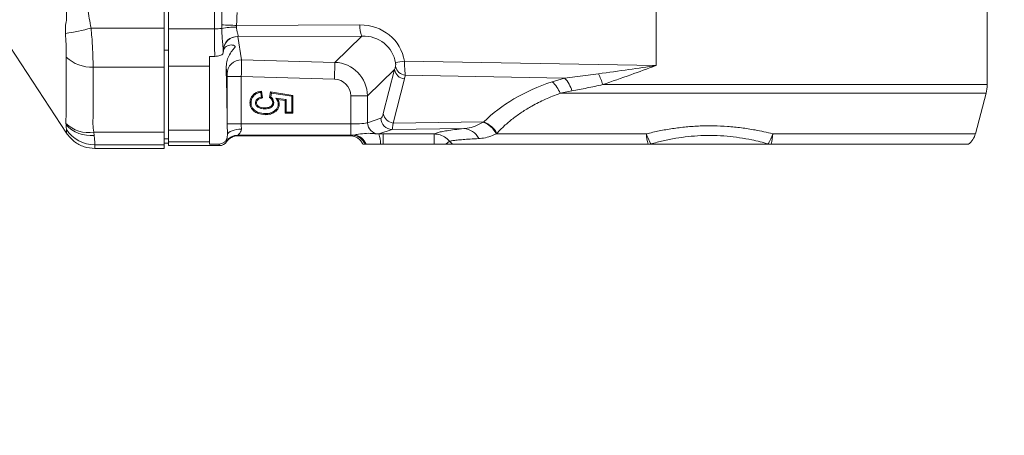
# Model space of a CAD drawing. Header units: millimetres. Extents: x 0 to 16820, y 0 to 11880.
# Tile 26 of 99: x 3678 to 4026, y 6122 to 6269. Entities that reach past the tile are written whole.
import ezdxf

# ---------------------------------------------------------------- set-up
doc = ezdxf.new("R2010")
doc.units = ezdxf.units.MM
doc.header["$LTSCALE"] = 20
doc.styles.add('SLDTEXTSTYLE0', font='TXT', dxfattribs={"width": 0.605})
doc.dimstyles.new('SLDDIMSTYLE1', dxfattribs={"dimtxt": 140, "dimasz": 100, "dimexe": 0, "dimexo": 0.0625, "dimgap": 35, "dimtad": 1, "dimtoh": 1, "dimdec": 4, "dimlfac": 20, "dimzin": 12, "dimdsep": 46, "dimtxsty": 'SLDTEXTSTYLE0', "dimsah": 1, "dimcen": 0.09, "dimadec": 1, "dimazin": 0, "dimtfac": 1, "dimtofl": 0, "dimtmove": 0, "dimatfit": 3, "dimfxl": 0, "dimfrac": 2, "dimtolj": 1, "dimtzin": 12, "dimarcsym": 0})

# ---------------------------------------------------------------- blocks, each defined once
blk = doc.blocks.new('*D5')
at = {"color": 7, "linetype": 'Continuous', "lineweight": 0}
for p, q in [((1293.27, 6330.23), (473.82, 6330.23)), ((4279.76, 6330.23), (5099.21, 6330.23))]:
    blk.add_line(p, q, dxfattribs=at)
blk.add_arc((2786.51, 6330.23), 2282.69, 180, 0, dxfattribs=at)
for points in [[(503.82, 6330.23), (491.01, 6229.93), (521, 6230.59)], [(5069.21, 6330.23), (5052.02, 6230.59), (5082.02, 6229.93)]]:
    blk.add_solid(points, dxfattribs=at)
at = {"color": 7, "linetype": 'Continuous', "lineweight": 0, "char_height": 140, "attachment_point": 1, "style": 'SLDTEXTSTYLE0'}
for s, insert in [('180°', (2619.58, 4228.01)), ('-', (2555.62, 4228.01))]:
    blk.add_mtext(s, dxfattribs=dict(at, insert=insert))

msp = doc.modelspace()

# ---------------------------------------------------------------- linework, layer by layer
at = {"color": 7, "linetype": 'Continuous', "lineweight": 0}
for p, q in [((3729.0138564, 6394.7228717), (3729.0138564, 6265.7455634)), ((3730.5138564, 6265.514732), (3730.5138564, 6394.9537031)), ((4019.5138564, 6245.786736), (4019.5138564, 6287.8069692)), ((3670.3542696, 6265.4150875), (3694.4594938, 6228.6546205)), ((3729.0138564, 6265.7455634), (3729.0138564, 6251.9086932)), ((3730.5138564, 6265.514732), (3730.5138564, 6259.4686259)), ((3730.5138564, 6257.9717379), (3729.0138564, 6257.9717379)), ((3730.5138564, 6259.4686259), (3730.5138564, 6257.9717379)), ((3730.5138564, 6257.9717379), (3730.5138564, 6257.0454032)), ((3730.5138564, 6257.0454032), (3730.5138564, 6252.377661)), ((3745.0138564, 6255.7711123), (3746.8209987, 6255.7711123)), ((3745.0138564, 6255.7711123), (3745.0138564, 6252.377661)), ((3729.0138564, 6251.9086932), (3729.0138564, 6228.9484305)), ((3730.5138564, 6229.7439519), (3730.5138564, 6252.377661)), ((3745.0138564, 6229.7439519), (3745.0138564, 6252.377661)), ((3763.0715783, 6243.0593351), (3763.2831787, 6241.4173156)), ((3763.3856096, 6243.4702159), (3763.6899928, 6241.1082029)), ((3766.1981096, 6241.2664821), (3766.5329311, 6243.1871396)), ((3766.8302712, 6242.7734375), (3766.5329311, 6243.1871396)), ((3766.5329311, 6243.1871396), (3774.3707963, 6241.9878701)), ((3766.5940743, 6241.4185267), (3766.8302712, 6242.7734375)), ((3766.8302712, 6242.7734375), (3774.0074339, 6241.6752619)), ((4015.3494201, 6228.4093598), (4019.1187508, 6242.7328164)), ((3761.2131718, 6239.3708698), (3761.5775739, 6239.3671315)), ((3767.6640854, 6239.4415725), (3767.2999765, 6239.4371396)), ((3768.4273781, 6241.0285918), (3769.1140999, 6240.5603133)), ((3772.037288, 6240.5006264), (3768.4273781, 6241.0285918)), ((3771.6739619, 6240.1859221), (3769.1140999, 6240.5603133)), ((3772.037288, 6240.5006264), (3771.6739619, 6240.1859221)), ((3771.6830934, 6235.7297532), (3771.6739619, 6240.1859221)), ((3772.0463177, 6236.0941332), (3772.037288, 6240.5006264)), ((3774.0074339, 6241.6752619), (3774.3707963, 6241.9878701)), ((3774.0074339, 6241.6752619), (3774.0182931, 6236.0963564)), ((3774.3707963, 6241.9878701), (3774.3829717, 6235.7327971)), ((3764.5321724, 6237.2316329), (3764.5300902, 6237.5956217)), ((3772.0463177, 6236.0941332), (3771.6830934, 6235.7297532)), ((3774.0182931, 6236.0963564), (3772.0463177, 6236.0941332)), ((3774.0182931, 6236.0963564), (3774.3829717, 6235.7327971)), ((3751.2407185, 6231.8969303), (3751.2030527, 6233.3605562)), ((3774.3829717, 6235.7327971), (3771.6830934, 6235.7297532)), ((3729.0138564, 6228.9484305), (3729.0138564, 6224.518759)), ((3730.5138564, 6229.7439519), (3730.5138564, 6225.535764)), ((3745.0138564, 6229.7439519), (3745.0138564, 6225.535764)), ((3751.276684, 6228.0703989), (3751.2407185, 6231.8969303)), ((3730.5138564, 6226.6828277), (3729.0138564, 6226.6828277)), ((3730.5138564, 6224.2342175), (3730.5138564, 6225.535764)), ((3745.0138564, 6224.7482957), (3745.0138564, 6225.535764)), ((3751.2220599, 6227.3914943), (3751.276684, 6228.0703989)), ((3794.2882112, 6227.7342175), (3755.1255218, 6227.7342175)), ((3704.4896737, 6223.2342175), (3729.0138564, 6223.2342175)), ((3730.5138564, 6225.0901212), (3729.0138564, 6225.0901212)), ((3729.0138564, 6224.518759), (3729.0138564, 6223.2342175)), ((3748.5169394, 6224.2342175), (3730.5138564, 6224.2342175)), ((3745.0138564, 6224.7482957), (3748.2600766, 6224.7482957)), ((3799.1004479, 6224.7342175), (3799.8068723, 6224.7342175)), ((3799.8068723, 6224.7342175), (3800.2465861, 6224.7342175)), ((3805.3732017, 6224.7342175), (3806.2628933, 6224.7342175)), ((3806.2628933, 6224.7342175), (3824.3360743, 6224.7342175)), ((3899.7792973, 6224.7342175), (3830.8021354, 6224.7342175)), ((3900.7568496, 6224.7342175), (3899.7792973, 6224.7342175)), ((3901.2650469, 6224.7342175), (3900.7568496, 6224.7342175)), ((3901.2650469, 6224.7342175), (3941.7626659, 6224.7342175)), ((3942.2708632, 6224.7342175), (3941.7626659, 6224.7342175)), ((3943.2484155, 6224.7342175), (3942.2708632, 6224.7342175)), ((4012.9645953, 6224.7342175), (3943.2484155, 6224.7342175))]:
    msp.add_line(p, q, dxfattribs=at)
at = {"color": 8, "linetype": 'Continuous', "lineweight": 0}
for p, q in [((3902.6371481, 6273.4006265), (3902.6371481, 6252.5423859)), ((3703.1602203, 6265.7455634), (3729.0138564, 6265.7455634)), ((3730.5138564, 6265.514732), (3746.7392028, 6265.514732)), ((3749.2958585, 6265.6430699), (3749.2963754, 6266.9172177)), ((3754.5261526, 6266.7075223), (3754.5069108, 6266.1389246)), ((3754.5261526, 6266.7075223), (3798.0921623, 6266.9216436)), ((3798.7592215, 6262.9722441), (3754.9551347, 6262.7569526)), ((3754.9551347, 6262.7569526), (3756.3085231, 6254.5327944)), ((3789.2114341, 6253.6712013), (3798.7592215, 6262.9722441)), ((3749.8711432, 6257.5554502), (3749.8275748, 6257.8202032)), ((3756.3085231, 6254.5327944), (3789.2114341, 6253.6712013)), ((3789.2114341, 6253.6712013), (3789.0563061, 6247.747102)), ((3813.7705157, 6254.1196003), (3902.6371481, 6252.5423859)), ((3703.8810717, 6251.9086932), (3729.0138564, 6251.9086932)), ((3745.0138564, 6252.377661), (3730.5138564, 6252.377661)), ((3751.1809631, 6249.596045), (3750.8537231, 6251.5845902)), ((3810.3077482, 6251.1303995), (3800.7534382, 6241.8230027)), ((3806.332188, 6235.5665459), (3810.3077482, 6251.1303995)), ((3751.2030527, 6233.3605562), (3751.2030527, 6248.6074396)), ((3756.2013393, 6248.6074396), (3751.2030527, 6248.6074396)), ((3789.0563061, 6247.747102), (3756.2013393, 6248.6074396)), ((3756.2013393, 6248.6074396), (3756.2013393, 6231.8969303)), ((3813.7777041, 6247.7900758), (3809.8021439, 6232.2262221)), ((3870.3368881, 6248.1128807), (3814.0834631, 6249.1112724)), ((3865.9031969, 6246.7969298), (3870.3368881, 6248.1128807)), ((3870.3368881, 6248.1128807), (3882.2748812, 6249.6202566)), ((3872.9140756, 6243.5639433), (3868.7231719, 6242.7328164)), ((4019.1187508, 6242.7328164), (3868.7231719, 6242.7328164)), ((3883.7767797, 6245.786736), (4019.5138564, 6245.786736)), ((3800.7534382, 6241.8230027), (3794.8273081, 6241.8230027)), ((3794.8273081, 6231.8969303), (3794.8273081, 6241.8230027)), ((3800.7534382, 6241.8230027), (3800.7534382, 6232.3390242)), ((3800.7534382, 6232.3390242), (3805.4857247, 6233.9048891)), ((3809.8021439, 6232.2262221), (3841.8228672, 6232.6353134)), ((3841.637477, 6232.5264602), (3841.8228672, 6232.6353134)), ((3694.3328959, 6231.5961568), (3694.2760126, 6232.1054425)), ((3704.1526279, 6228.9484305), (3729.0138564, 6228.9484305)), ((3704.1526279, 6228.9484305), (3704.2638793, 6227.8542006)), ((3730.5138564, 6229.7439519), (3745.0138564, 6229.7439519)), ((3756.2013393, 6231.8969303), (3751.2407185, 6231.8969303)), ((3756.2013393, 6231.8969303), (3794.8273081, 6231.8969303)), ((3794.8273081, 6231.8969303), (3794.8273081, 6227.9024121)), ((3809.4364781, 6229.9103709), (3804.7041915, 6228.3445061)), ((3834.7042996, 6230.2331882), (3809.4364781, 6229.9103709)), ((3745.0138564, 6225.535764), (3730.5138564, 6225.535764)), ((3750.9951578, 6225.5467175), (3750.910949, 6225.7152508)), ((3794.8273081, 6227.9024121), (3755.0414822, 6227.9024121)), ((3755.0414822, 6227.9024121), (3755.1255218, 6227.7342175)), ((3794.2882112, 6227.7342175), (3795.4636945, 6227.9034744)), ((3795.4636945, 6227.9034744), (3796.0118884, 6227.9722523)), ((3806.2628933, 6228.3493968), (3824.3360743, 6228.3493968)), ((3806.2628933, 6224.7342175), (3806.2628933, 6228.3493968)), ((3824.3360743, 6224.7342175), (3824.3360743, 6228.3493968)), ((3828.4603451, 6224.7342175), (3829.7343235, 6225.7772233)), ((3829.7343235, 6225.7772233), (3830.8021354, 6224.7342175)), ((3846.3980471, 6228.5712), (3846.2460664, 6228.4093598)), ((3846.2460664, 6228.4093598), (3899.21251, 6228.4093598)), ((3943.8152028, 6228.4093598), (4015.3494201, 6228.4093598)), ((3704.5315786, 6224.518759), (3704.4896737, 6223.2342175)), ((3704.5315786, 6224.518759), (3729.0138564, 6224.518759)), ((3748.5169394, 6224.2342175), (3748.2600766, 6224.7482957)), ((3900.8213824, 6224.8449821), (3901.2650469, 6224.7342175)), ((3941.7626659, 6224.7342175), (3942.2063303, 6224.8449821))]:
    msp.add_line(p, q, dxfattribs=at)
at = {"color": 7, "linetype": 'Continuous', "lineweight": 0, "flags": 128}
for points in [[(3759.6313747, 6239.3880975), (3759.5221466, 6239.3872872), (3759.4129187, 6239.3864762), (3759.2673061, 6239.3853945)], [(3768.2140239, 6236.7374992), (3768.2858996, 6236.6552402), (3768.3577736, 6236.57298), (3768.4535885, 6236.4633166)], [(3769.2368987, 6238.9391165), (3769.3461663, 6238.9396835), (3769.4554334, 6238.940247), (3769.6011129, 6238.9409951)], [(3764.5837255, 6235.5367582), (3764.5840712, 6235.4275389), (3764.5844174, 6235.3183197), (3764.5848791, 6235.1727321)]]:
    msp.add_lwpolyline(points, dxfattribs=at)
at = {"color": 8, "linetype": 'Continuous', "lineweight": 0, "flags": 128}
msp.add_lwpolyline([(3756.2271108, 6230.0781499), (3755.337952, 6230.0324784), (3754.477142, 6229.9157784), (3753.6721258, 6229.7317706), (3752.9485695, 6229.4863217), (3752.3295422, 6229.1872572), (3751.8347801, 6228.8441123), (3751.4800575, 6228.4678271), (3751.276684, 6228.0703989)], dxfattribs=at)
at = {"color": 7, "linetype": 'Continuous', "lineweight": 30}
msp.add_circle((2786.5138564, 6330.2342175), 2051, dxfattribs=at)
at = {"color": 8, "linetype": 'Continuous', "lineweight": 0}
for centre, radius, start, end in [((3678.78617, 6359.7335363), 97.0970308, 279.097653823, 284.538338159), ((3746.9538801, 6286.7681928), 21.2545449, 269.421285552, 276.326105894), ((3754.2437749, 6241.2742783), 24.8660387, 89.393676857, 101.477487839), ((3736.2198763, 5875.471155), 391.664416, 87.321036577, 88.086710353), ((3805.8332454, 6266.1980902), 7.7748246, 174.660119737, 204.513597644), ((3754.7907784, 6257.8295978), 4.9785303, 87.601935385, 178.902204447), ((3754.8213022, 6257.7647104), 4.9940358, 88.464377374, 179.363326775), ((3703.5961274, 6265.3802007), 13.4745207, 227.023606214, 271.211718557), ((3756.1746906, 6249.5405522), 4.9940358, 88.464377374, 179.363326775), ((3819.1847101, 6218.5853363), 35.9443656, 98.663267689, 103.730142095), ((3814.2889589, 6251.7936428), 4.0360785, 189.458235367, 262.722726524), ((3814.5502383, 6253.109737), 4.0256177, 192.934249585, 263.341507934), ((3859.7711313, 6239.5316528), 9.5071804, 19.676561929, 49.834843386), ((3863.0991001, 6241.0078148), 10.1423634, 14.597369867, 44.4698267), ((3866.7035312, 6241.308738), 17.6507303, 14.696593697, 28.091959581), ((3804.764739, 6232.3553833), 4.0113342, 180.23366544, 269.135138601), ((3809.4970256, 6233.9212482), 4.0113342, 180.23366544, 269.135138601), ((3810.3133987, 6236.2297891), 4.0360785, 189.458235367, 262.722726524), ((3838.5554643, 6224.4385989), 8.6551893, 27.307913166, 69.139834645), ((3838.6906592, 6224.5019134), 8.7156711, 27.832808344, 68.938085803), ((3702.4177165, 6240.5486634), 11.7292507, 226.041533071, 278.506014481), ((3702.9720111, 6239.4748101), 11.6921978, 222.364020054, 276.34354906), ((3704.5339972, 6236.527352), 12.0085932, 213.023428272, 269.988459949), ((3834.3535438, 6223.924865), 6.3180671, 26.224953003, 86.817513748), ((3755.0486317, 6222.8949988), 5.0074185, 90.081805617, 145.721586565), ((3795.2766552, 6223.0865608), 4.8205436, 19.986513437, 87.776339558), ((3795.479206, 6222.8875275), 5.1125509, 21.174350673, 84.019433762), ((3798.2731296, 6225.2797215), 7.1209971, 355.606552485, 25.483673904), ((3914.5373494, 6233.1813238), 16.0506181, 197.295937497, 211.290553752), ((3916.6001841, 6229.2096427), 17.4060812, 182.635228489, 194.89915143), ((3928.4903634, 6233.1813238), 16.0506181, 328.709446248, 342.704062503), ((3926.4275287, 6229.2096427), 17.4060812, 345.10084857, 357.364771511), ((3893.3226627, 6229.1396511), 8.6414686, 329.349392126, 330.199357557), ((3949.7050501, 6229.1396511), 8.6414686, 209.800642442, 210.650607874)]:
    msp.add_arc(centre, radius, start, end, dxfattribs=at)
at = {"color": 7, "linetype": 'Continuous', "lineweight": 0}
for centre, radius, start, end in [((4007.5138564, 6245.786736), 12, 345.256437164, 0), ((4008.5798984, 6230.1908129), 7, 308.783935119, 345.256437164)]:
    msp.add_arc(centre, radius, start, end, dxfattribs=at)
at = {"color": 8, "linetype": 'Continuous', "lineweight": 0}
for centre, major_axis, ratio, start_param, end_param in [((3766.3585336, 6330.2342175), (0, 755), 0.0260818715, 1.6201447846, 1.6566228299), ((3747.1566354, 6267.1434343), (0, 19), 0.0220513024, 1.6566228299, 2.2124777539), ((3797.2560647, 6250.7125392), (14.6561085, 8.5707889), 0.9387232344, 5.9378206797, 7.3019092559), ((3754.8637302, 6266.7053946), (0.0258388, 4.0001668), 0.1810125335, 3.3037544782, 3.3651874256), ((3798.0265426, 6250.7125392), (11.1287021, 6.8497865), 0.9139865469, 5.9200428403, 7.2841314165), ((3750.1556074, 6267.1434343), (0, 16), 0.0261859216, 2.1848108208, 2.2579769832), ((3749.8654436, 6266.7053946), (-0.0001952, 9.0001077), 0.0265488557, 2.920186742, 2.9816196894), ((3756.1751534, 6248.6081253), (0.1308842, 5.9986294), 0.0043657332, 4.7123699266, 6.1260866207), ((3788.7525174, 6241.6781839), (8.5980716, 8.3758705), 0.9997152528, 5.5228016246, 7.0435689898), ((3797.1348359, 6249.843877), (10.5841859, 16.5237861), 0.5831115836, 5.1428527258, 5.204323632), ((3751.1768667, 6248.6081253), (-0.000018, 1.000343), 0.026176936, 4.711703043, 6.125419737), ((3788.7525174, 6241.6781839), (-4.401621, -4.2878694), 0.976415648, 2.381208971, 3.9019763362), ((3796.6540384, 6246.5035533), (12.3051179, 20.0222742), 0.6551935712, 5.1548284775, 5.2162993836), ((3918.9427231, 6192.5238127), (87.7094, -22.0123837), 0.6284041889, 2.3673932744, 2.7794482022), ((3794.8273081, 6232.421008), (6, 0), 0.0873462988, 4.7123889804, 6.1261056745), ((3805.3995037, 6243.8900829), (0.0090643, 10.000905), 0.1695521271, 3.1978069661, 3.7293376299), ((3756.4370126, 6231.8969303), (0, 4), 0.0589183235, 1.5707963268, 2.042826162), ((3809.350257, 6243.8900829), (-0.0455877, 14.0005583), 0.0534620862, 3.1959960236, 3.7275266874), ((3794.8273081, 6228.4264899), (10, 0), 0.0524077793, 4.7123889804, 4.7760706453), ((3806.2628933, 6227.7729113), (11, 0), 0.0524077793, 1.5707963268, 1.7132396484), ((3794.8273081, 6228.4264899), (10, 0), 0.0524077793, 6.1242742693, 6.1261056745)]:
    msp.add_ellipse(centre, major_axis=major_axis, ratio=ratio, start_param=start_param, end_param=end_param, dxfattribs=at)
at = {"color": 7, "linetype": 'Continuous', "lineweight": 0}
for centre, major_axis, ratio, start_param, end_param in [((3750.2175806, 6219.8066822), (0, 40), 0.0261859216, 0.3370958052, 0.3772675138), ((3750.2175806, 6219.8066822), (0, 40), 0.0261859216, 5.0580799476, 5.6304866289), ((3748.512828, 6227.2383346), (-1.3432039, 2.6882511), 0.9982882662, 2.6789040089, 3.651568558), ((3755.1323741, 6222.7273558), (2.2386731, -4.4804185), 0.9982882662, 2.6789040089, 3.651568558), ((3811.5792092, 6225.2307867), (18.0906665, -2.396604), 0.0399931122, 2.807765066, 2.8484061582)]:
    msp.add_ellipse(centre, major_axis=major_axis, ratio=ratio, start_param=start_param, end_param=end_param, dxfattribs=at)
at = {"color": 8, "linetype": 'Continuous', "lineweight": 0}
for points, knots in [([(3703.1602203, 6394.7228717), (3702.8811872, 6393.176821), (3702.3208867, 6390.0723393), (3702.3612239, 6385.3268519), (3702.3037655, 6377.4145046), (3701.7286519, 6363.7272206), (3701.4456978, 6344.2399435), (3701.2792415, 6320.0947008), (3701.9122069, 6300.9615105), (3701.9088075, 6286.8286627), (3701.7166885, 6279.7471929), (3701.8383523, 6272.6615643), (3702.720444, 6268.0464686), (3703.1602203, 6265.7455634)], [0, 0, 0, 0, 0.0364935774, 0.073279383, 0.1100843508, 0.2206596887, 0.3914921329, 0.5625140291, 0.7807634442, 0.8356977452, 0.8908120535, 0.9455631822, 1, 1, 1, 1]), ([(3694.4507057, 6268.5126815), (3694.4507059, 6268.5127005), (3694.5508246, 6276.5753081), (3694.8116899, 6292.7496677), (3695.1412632, 6317.1993854), (3695.130967, 6341.7775402), (3694.8918441, 6362.4789423), (3694.6259071, 6379.195341), (3694.5034829, 6387.7055755), (3694.4507059, 6391.9557338), (3694.4507057, 6391.9557536)], [0, 0, 0, 0, 0.0000004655, 0.1970259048, 0.3940351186, 0.5931901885, 0.7923477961, 0.8961389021, 0.9999995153, 1, 1, 1, 1]), ([(3749.2963754, 6266.9172177), (3749.3079896, 6267.7004255), (3749.3307312, 6269.2340164), (3749.3504054, 6270.7679166), (3749.3600319, 6271.518451)], [0, 0, 0, 0, 0.5107018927, 1, 1, 1, 1]), ([(3754.7121517, 6271.3407144), (3754.6839025, 6270.5851206), (3754.6261559, 6269.0405461), (3754.559964, 6267.4963233), (3754.5261526, 6266.7075223)], [0, 0, 0, 0, 0.4891922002, 1, 1, 1, 1]), ([(3694.1389227, 6263.8579588), (3694.1079659, 6264.6335932), (3694.0454613, 6266.1996665), (3694.2737135, 6267.7467433), (3694.4507014, 6268.512663), (3694.4507057, 6268.5126815)], [0, 0, 0, 0, 0.4952673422, 0.9999878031, 1, 1, 1, 1]), ([(3694.4105873, 6255.5217748), (3694.4092597, 6255.9684544), (3694.4052112, 6257.3305943), (3694.3576659, 6260.0699453), (3694.210817, 6262.6129538), (3694.1389227, 6263.8579588)], [0, 0, 0, 0, 0.19939086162, 0.60803813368, 1, 1, 1, 1]), ([(3703.1602203, 6265.7455634), (3703.2584989, 6264.6959507), (3703.4576914, 6262.5685808), (3703.6554511, 6259.5060345), (3703.7928824, 6256.6160987), (3703.8702712, 6254.024466), (3703.8775447, 6252.5996262), (3703.8810717, 6251.9086932)], [0, 0, 0, 0, 0.1977315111, 0.400765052, 0.6008542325, 0.8064463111, 1, 1, 1, 1]), ([(3749.8131619, 6257.9249814), (3749.7850813, 6258.3614825), (3749.7225309, 6259.3338021), (3749.519215, 6261.314289), (3749.3543913, 6263.4987711), (3749.313508, 6264.9964953), (3749.2958585, 6265.6430699)], [0, 0, 0, 0, 0.2255024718, 0.5023137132, 0.7851465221, 1, 1, 1, 1]), ([(3754.5069108, 6266.1389246), (3754.5318735, 6265.8116939), (3754.5902336, 6265.046667), (3754.8390064, 6264.0010978), (3755.0948891, 6263.1595084), (3755.0294318, 6262.9164405), (3754.9990896, 6262.8037682)], [0, 0, 0, 0, 0.20640960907, 0.48256124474, 0.76014518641, 1, 1, 1, 1]), ([(3694.4056861, 6234.3322451), (3694.4056861, 6234.3322574), (3694.4142041, 6239.3435162), (3694.4097882, 6246.4193832), (3694.4104087, 6253.4871734), (3694.4105873, 6255.5217748)], [0, 0, 0, 0, 0.0000017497, 0.7121309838, 1, 1, 1, 1]), ([(3810.6267603, 6252.2086719), (3810.6493409, 6252.3108191), (3810.6925763, 6252.5064028), (3810.7105426, 6252.9181382), (3810.6880078, 6253.2483863), (3810.6650597, 6253.4265503), (3810.6565675, 6253.4816478), (3810.6533427, 6253.5025697)], [0, 0, 0, 0, 0.3557308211, 0.6811260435, 0.9014336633, 0.9625718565, 1, 1, 1, 1]), ([(3813.7705157, 6254.1196003), (3813.7741564, 6254.0365579), (3813.8045412, 6253.3434994), (3813.8680184, 6252.0117823), (3813.9664635, 6250.3070703), (3814.0447235, 6249.507212), (3814.0834631, 6249.1112724)], [0, 0, 0, 0, 0.0421604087, 0.3518642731, 0.679164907, 1, 1, 1, 1]), ([(3703.8810717, 6251.9086932), (3703.8572546, 6248.0818046), (3703.8215284, 6242.3413935), (3703.9763187, 6235.6429102), (3703.7361708, 6231.8112932), (3704.0140089, 6229.9013431), (3704.1526279, 6228.9484305)], [0, 0, 0, 0, 0.4998358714, 0.7497640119, 0.8751522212, 1, 1, 1, 1]), ([(3882.2748812, 6249.6202566), (3885.8588425, 6250.1132118), (3892.5767666, 6251.0372272), (3899.4075745, 6252.0633638), (3902.6161105, 6252.5392655), (3902.6371481, 6252.5423859)], [0, 0, 0, 0, 0.5318548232, 0.99693049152, 1, 1, 1, 1]), ([(3902.6371481, 6252.5423859), (3902.6178663, 6252.5353433), (3899.6134758, 6251.4380054), (3893.234978, 6249.0700181), (3887.0685644, 6246.9294333), (3883.7767797, 6245.786736)], [0, 0, 0, 0, 0.0030021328, 0.4677777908, 1, 1, 1, 1]), ([(3868.7231719, 6242.7328164), (3866.9721984, 6242.0534218), (3863.4560138, 6240.6891083), (3859.0229605, 6238.4056706), (3855.2088774, 6236.0777238), (3851.9645971, 6233.7363596), (3848.9903237, 6231.2437362), (3847.2621543, 6229.4620608), (3846.3980471, 6228.5712)], [0, 0, 0, 0, 0.1882838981, 0.3780987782, 0.5322466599, 0.6864038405, 0.8431978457, 1, 1, 1, 1]), ([(3883.7767797, 6245.786736), (3881.9239529, 6245.3819321), (3878.2067087, 6244.5697919), (3874.6819501, 6243.8999224), (3872.9140756, 6243.5639433)], [0, 0, 0, 0, 0.4984409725, 1, 1, 1, 1]), ([(3694.2760126, 6232.1054425), (3694.2553563, 6232.8428906), (3694.2346997, 6233.5803485), (3694.4056838, 6234.3322351), (3694.4056861, 6234.3322451)], [0, 0, 0, 0, 0.9999866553, 1, 1, 1, 1]), ([(3834.7042996, 6230.2331882), (3835.1303196, 6230.2726624), (3836.5237527, 6230.4017753), (3838.8049086, 6231.0091434), (3840.6874442, 6232.0175579), (3841.637477, 6232.5264602)], [0, 0, 0, 0, 0.179072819, 0.5857142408, 1, 1, 1, 1]), ([(3694.4654187, 6229.9828858), (3694.4640843, 6230.0656158), (3694.4606924, 6230.2759113), (3694.3811478, 6231.0976743), (3694.3328959, 6231.5961568)], [0, 0, 0, 0, 0.3933986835, 1, 1, 1, 1]), ([(3694.4594938, 6228.6546205), (3694.4594938, 6228.6546215), (3694.4607292, 6229.0917709), (3694.463074, 6229.5373289), (3694.4654187, 6229.9828858)], [0, 0, 0, 0, 0.000002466, 1, 1, 1, 1]), ([(3756.2271108, 6230.0781499), (3756.2055806, 6229.8446558), (3756.1719153, 6229.4795573), (3755.8825042, 6228.8756183), (3755.476213, 6228.3803285), (3755.1408929, 6228.0590194), (3755.0345531, 6227.9344208), (3755.0393907, 6227.9120737), (3755.0414822, 6227.9024121)], [0, 0, 0, 0, 0.1841458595, 0.2879360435, 0.5879567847, 0.8073593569, 0.9167136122, 1, 1, 1, 1]), ([(3824.3360743, 6228.3493968), (3824.6262947, 6228.4916828), (3825.1736743, 6228.760046), (3826.7660117, 6229.1490542), (3828.8196502, 6229.5179016), (3831.4142365, 6229.8819123), (3833.6053747, 6230.1158574), (3834.7042996, 6230.2331882)], [0, 0, 0, 0, 0.2174660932, 0.4101589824, 0.6039958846, 0.8013914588, 1, 1, 1, 1]), ([(3899.21251, 6228.4093598), (3900.7170091, 6228.7634784), (3903.7258181, 6229.471671), (3908.4207556, 6230.2909922), (3913.2373523, 6230.8885192), (3918.1228517, 6231.2204026), (3922.9974969, 6231.2718176), (3927.8745031, 6231.0527027), (3932.7489012, 6230.5516355), (3938.1247953, 6229.7242541), (3941.7495554, 6228.8866732), (3943.8152028, 6228.4093598)], [0, 0, 0, 0, 0.1053573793, 0.2107015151, 0.3187262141, 0.4267407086, 0.5324027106, 0.6380665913, 0.7469134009, 0.8557731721, 1, 1, 1, 1]), ([(3704.2638793, 6227.8542006), (3704.3162079, 6227.3026618), (3704.4222995, 6226.184466), (3704.518267, 6224.9622788), (3704.5268081, 6224.6777022), (3704.5315786, 6224.518759)], [0, 0, 0, 0, 0.3005508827, 0.60934012, 1, 1, 1, 1]), ([(3750.910949, 6225.7152508), (3750.9057933, 6225.732413), (3750.8818121, 6225.8122423), (3750.9665621, 6226.129707), (3751.1477794, 6226.7128791), (3751.2036686, 6227.2234741), (3751.2220599, 6227.3914943)], [0, 0, 0, 0, 0.1128044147, 0.5247045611, 0.8435957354, 1, 1, 1, 1]), ([(3796.0118884, 6227.9722523), (3796.5088964, 6228.0670303), (3797.9200956, 6228.3361418), (3800.5882969, 6228.6329422), (3802.5138724, 6228.5604358), (3803.8896308, 6228.3451939), (3804.5561081, 6228.3438508), (3804.70131, 6228.3435582)], [0, 0, 0, 0, 0.16459676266, 0.46735433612, 0.8059186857, 0.95771650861, 1, 1, 1, 1]), ([(3824.3360743, 6228.3493968), (3824.826651, 6228.3160014), (3826.0950094, 6228.2296594), (3828.0684195, 6227.4463998), (3829.1787949, 6226.3338432), (3829.7343235, 6225.7772233)], [0, 0, 0, 0, 0.23964522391, 0.61958924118, 1, 1, 1, 1]), ([(3840.0212671, 6226.7167972), (3838.9908396, 6226.6597676), (3836.9241549, 6226.5453859), (3834.39599, 6226.3652796), (3832.3205761, 6226.1792506), (3830.6740395, 6225.9826352), (3830.0561301, 6225.8475668), (3829.7343235, 6225.7772233)], [0, 0, 0, 0, 0.1931460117, 0.3873847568, 0.5850489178, 0.7838938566, 1, 1, 1, 1]), ([(3846.2460664, 6228.4093598), (3845.3661889, 6228.0295319), (3843.5967445, 6227.2656932), (3841.5771689, 6226.8363195), (3840.3869448, 6226.7448881), (3840.0212671, 6226.7167972)], [0, 0, 0, 0, 0.4066055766, 0.8176888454, 1, 1, 1, 1]), ([(3942.2063303, 6224.8449821), (3940.2937021, 6225.3474967), (3936.9932497, 6226.2146415), (3932.1016093, 6227.0754129), (3927.6301994, 6227.6116277), (3923.0470395, 6227.8601889), (3918.4513193, 6227.8106436), (3913.9376578, 6227.4658285), (3909.4979178, 6226.8508415), (3905.1011438, 6225.9884669), (3902.2480589, 6225.2261676), (3900.8213824, 6224.8449821)], [0, 0, 0, 0, 0.1449410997, 0.2501119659, 0.3552666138, 0.4641053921, 0.5729407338, 0.6780152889, 0.7831028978, 0.8915412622, 1, 1, 1, 1])]:
    msp.add_open_spline(points, degree=3, knots=knots, dxfattribs=at)
at = {"color": 7, "linetype": 'Continuous', "lineweight": 0}
for points, knots in [([(3746.8209987, 6255.7711123), (3747.1538121, 6255.7855677), (3747.8193631, 6255.8144751), (3748.7076694, 6256.0357908), (3749.3860588, 6256.351046), (3749.7604683, 6256.6909308), (3749.811009, 6256.9056594), (3749.8317242, 6256.9936703)], [0, 0, 0, 0, 0.21083552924, 0.42162304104, 0.63377658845, 0.84989573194, 1, 1, 1, 1]), ([(3750.8537231, 6251.5845902), (3750.8945376, 6252.37143), (3750.9771946, 6253.9649294), (3751.7971229, 6256.0704826), (3752.7497677, 6257.5551119), (3753.6143363, 6258.5363149), (3754.1266893, 6259.1588188), (3753.9315418, 6259.6168571), (3752.7699834, 6259.8957919), (3751.5083185, 6259.71166), (3750.5205491, 6259.0488763), (3750.0161298, 6258.3767054), (3749.9138398, 6257.7972989), (3749.8711432, 6257.5554502)], [0, 0, 0, 0, 0.10002229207, 0.20256405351, 0.33372750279, 0.40055200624, 0.46719734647, 0.54544745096, 0.62774460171, 0.78312245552, 0.86300119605, 0.94281564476, 1, 1, 1, 1]), ([(3759.2673061, 6239.3853945), (3759.2982527, 6239.8174585), (3759.3589977, 6240.6655534), (3759.9669364, 6241.8021064), (3760.8912306, 6242.6907595), (3762.0793675, 6243.2581069), (3762.9505877, 6243.3995766), (3763.3856096, 6243.4702159)], [0, 0, 0, 0, 0.20108708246, 0.39471221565, 0.58759876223, 0.79407775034, 1, 1, 1, 1]), ([(3759.6313747, 6239.3880975), (3759.6649559, 6239.8220826), (3759.7277699, 6240.6338563), (3760.3414985, 6241.6783903), (3761.1996393, 6242.4483475), (3762.1603268, 6242.8740487), (3762.8076321, 6243.0056665), (3763.0715783, 6243.0593351)], [0, 0, 0, 0, 0.2339916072, 0.4376837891, 0.6407202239, 0.8534995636, 1, 1, 1, 1]), ([(3763.0715783, 6243.0593351), (3763.1237668, 6243.1284096), (3763.2281453, 6243.2665606), (3763.333121, 6243.4023302), (3763.3856096, 6243.4702159)], [0, 0, 0, 0, 0.4999927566, 1, 1, 1, 1]), ([(3764.5848791, 6235.1727321), (3763.7553534, 6235.2602274), (3762.3558674, 6235.4078401), (3760.7579253, 6236.2930754), (3759.7911693, 6237.2700468), (3759.3310102, 6238.3277914), (3759.2872098, 6239.0549569), (3759.2673061, 6239.3853945)], [0, 0, 0, 0, 0.32855259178, 0.55429841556, 0.71120871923, 0.86876784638, 1, 1, 1, 1]), ([(3764.5837255, 6235.5367582), (3763.8026216, 6235.6186393), (3762.4950724, 6235.7557062), (3761.0120778, 6236.5691682), (3760.1190814, 6237.4461472), (3759.6901422, 6238.4088332), (3759.6500148, 6239.0774898), (3759.6313747, 6239.3880975)], [0, 0, 0, 0, 0.3345278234, 0.5599915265, 0.7129421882, 0.8666544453, 1, 1, 1, 1]), ([(3763.2831787, 6241.4173156), (3762.9367869, 6241.3246504), (3762.3265873, 6241.1614126), (3761.6814824, 6240.602912), (3761.2847785, 6240.0117342), (3761.2369902, 6239.5840393), (3761.2131718, 6239.3708698)], [0, 0, 0, 0, 0.3375686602, 0.5946568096, 0.7979709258, 1, 1, 1, 1]), ([(3761.2131718, 6239.3708698), (3761.2403195, 6239.1332588), (3761.2914806, 6238.6854704), (3761.7264736, 6238.0806786), (3762.4046175, 6237.5662546), (3763.403037, 6237.2699733), (3764.1434297, 6237.2448329), (3764.5321724, 6237.2316329)], [0, 0, 0, 0, 0.1607770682, 0.3029915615, 0.4942192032, 0.7344401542, 1, 1, 1, 1]), ([(3763.6899928, 6241.1082029), (3763.3186779, 6241.046575), (3762.7197428, 6240.9471684), (3762.042765, 6240.4555385), (3761.6438135, 6239.9399938), (3761.5974312, 6239.538864), (3761.5775739, 6239.3671315)], [0, 0, 0, 0, 0.3717388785, 0.5996189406, 0.828588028, 1, 1, 1, 1]), ([(3761.5775739, 6239.3671315), (3761.5957613, 6239.1930726), (3761.6315374, 6238.8506834), (3761.9686773, 6238.3618512), (3762.5312548, 6237.9200789), (3763.438737, 6237.6323644), (3764.1353249, 6237.6089123), (3764.5300902, 6237.5956217)], [0, 0, 0, 0, 0.13556663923, 0.26667162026, 0.45311344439, 0.69007245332, 1, 1, 1, 1]), ([(3763.2831787, 6241.4173156), (3763.3509659, 6241.3667603), (3763.4865448, 6241.2656466), (3763.6221753, 6241.1606853), (3763.6899928, 6241.1082029)], [0, 0, 0, 0, 0.4999836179, 1, 1, 1, 1]), ([(3764.5300902, 6237.5956217), (3764.8353234, 6237.6069681), (3765.4480052, 6237.629743), (3766.2503472, 6237.8444557), (3766.8387024, 6238.2601634), (3767.1912312, 6238.7449403), (3767.2958339, 6239.1706638), (3767.2993373, 6239.3960234), (3767.2999765, 6239.4371396)], [0, 0, 0, 0, 0.2462362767, 0.4942597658, 0.6559144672, 0.8182554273, 0.9668412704, 1, 1, 1, 1]), ([(3764.5321724, 6237.2316329), (3764.8757066, 6237.2450591), (3765.5657106, 6237.2720261), (3766.4785777, 6237.5403527), (3767.1515518, 6238.0476828), (3767.5524544, 6238.643981), (3767.6597287, 6239.1448927), (3767.6635196, 6239.403039), (3767.6640854, 6239.4415725)], [0, 0, 0, 0, 0.2400791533, 0.4822097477, 0.6504775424, 0.8195309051, 0.9730613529, 1, 1, 1, 1]), ([(3766.5940743, 6241.4185267), (3766.5281129, 6241.3935003), (3766.3961894, 6241.3434474), (3766.2641364, 6241.2921373), (3766.1981096, 6241.2664821)], [0, 0, 0, 0, 0.4999981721, 1, 1, 1, 1]), ([(3767.2999765, 6239.4371396), (3767.2769433, 6239.6530274), (3767.2284043, 6240.1079781), (3766.8215253, 6240.7528553), (3766.417825, 6241.0854606), (3766.1981096, 6241.2664821)], [0, 0, 0, 0, 0.2915667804, 0.6144327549, 1, 1, 1, 1]), ([(3767.6640854, 6239.4415725), (3767.6296866, 6239.7288211), (3767.5620117, 6240.2939414), (3767.1147529, 6240.9558221), (3766.7512284, 6241.2788706), (3766.5940743, 6241.4185267)], [0, 0, 0, 0, 0.3698208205, 0.7275693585, 1, 1, 1, 1]), ([(3768.4273781, 6241.0285918), (3768.5327317, 6240.8437246), (3768.7435092, 6240.4738666), (3769.0268115, 6239.9841494), (3769.2007783, 6239.4637795), (3769.2236108, 6239.1321289), (3769.2368987, 6238.9391165)], [0, 0, 0, 0, 0.2812450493, 0.5626780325, 0.7454895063, 1, 1, 1, 1]), ([(3769.1140999, 6240.5603133), (3769.2170183, 6240.3731553), (3769.4046617, 6240.0319242), (3769.5703569, 6239.4800689), (3769.5907467, 6239.1226886), (3769.6011129, 6238.9409951)], [0, 0, 0, 0, 0.3738884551, 0.6816825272, 1, 1, 1, 1]), ([(3768.2140239, 6236.7374992), (3767.7552104, 6236.4186529), (3767.0231618, 6235.9099257), (3765.7465368, 6235.5889975), (3765.0004841, 6235.5554811), (3764.5837255, 6235.5367582)], [0, 0, 0, 0, 0.4256714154, 0.6791695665, 1, 1, 1, 1]), ([(3768.4535885, 6236.4633166), (3767.951362, 6236.1166201), (3766.9591922, 6235.4317067), (3765.5556801, 6235.1960675), (3764.7763463, 6235.1773345), (3764.5848791, 6235.1727321)], [0, 0, 0, 0, 0.436057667, 0.8614503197, 1, 1, 1, 1]), ([(3769.2368987, 6238.9391165), (3769.1945016, 6238.5463495), (3769.1139798, 6237.8003956), (3768.6059993, 6237.0995741), (3768.2817406, 6236.8000503), (3768.2140239, 6236.7374992)], [0, 0, 0, 0, 0.4680361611, 0.8889071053, 1, 1, 1, 1]), ([(3769.6011129, 6238.9409951), (3769.5545082, 6238.5057354), (3769.4651229, 6237.670931), (3768.9009957, 6236.8773591), (3768.5321782, 6236.5360456), (3768.4535885, 6236.4633166)], [0, 0, 0, 0, 0.46157138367, 0.88526858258, 1, 1, 1, 1]), ([(3694.4594938, 6228.6546205), (3695.3106343, 6227.6033849), (3697.0129487, 6225.5008724), (3700.6327638, 6223.5989045), (3703.2336874, 6223.3529763), (3704.4896737, 6223.2342175)], [0, 0, 0, 0, 0.3408387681, 0.6816909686, 1, 1, 1, 1]), ([(3751.2220599, 6227.3914943), (3751.1833848, 6227.1816423), (3751.081874, 6226.6308414), (3750.6260169, 6225.8254618), (3749.8478155, 6225.1415584), (3749.010963, 6224.7953339), (3748.4685519, 6224.7613553), (3748.2600766, 6224.7482957)], [0, 0, 0, 0, 0.1491690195, 0.3915256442, 0.6264816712, 0.8564384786, 1, 1, 1, 1]), ([(3799.1004479, 6224.7342175), (3798.889793, 6225.128307), (3798.417881, 6226.0111514), (3797.2096071, 6227.0391124), (3795.8118595, 6227.6349089), (3794.8883698, 6227.7043492), (3794.5186415, 6227.7321504)], [0, 0, 0, 0, 0.2304711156, 0.5163043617, 0.8063476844, 1, 1, 1, 1]), ([(3800.2465861, 6224.7342175), (3800.6949281, 6224.7342175), (3801.5767776, 6224.7342175), (3803.4026826, 6224.7342175), (3804.783436, 6224.7342175), (3805.3732017, 6224.7342175)], [0, 0, 0, 0, 0.37204468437, 0.73177936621, 1, 1, 1, 1]), ([(3824.3360743, 6224.7342175), (3824.8568819, 6224.7342175), (3825.9158542, 6224.7342175), (3827.3388384, 6224.7342175), (3828.1318204, 6224.7342175), (3828.4603451, 6224.7342175)], [0, 0, 0, 0, 0.3617642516, 0.7355852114, 1, 1, 1, 1]), ([(3828.4603451, 6224.7342175), (3829.0027165, 6224.7342175), (3829.8986543, 6224.7342175), (3830.6170854, 6224.7342175), (3830.7544057, 6224.7342175), (3830.8021354, 6224.7342175)], [0, 0, 0, 0, 0.5002037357, 0.8262813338, 1, 1, 1, 1])]:
    msp.add_open_spline(points, degree=3, knots=knots, dxfattribs=at)

# ---------------------------------------------------------------- dimensions: what is measured, and where the dimension line sits
dim = msp.add_angular_dim_2l(base=(2786.5138564, 4047.5396719), line1=((1293.2695837, 6330.2342175), (2786.5138564, 6330.2342175)), line2=((4279.7581291, 6330.2342175), (2786.5138564, 6330.2342175)), text='-<>', dimstyle='SLDDIMSTYLE1', dxfattribs=at)
dim.commit()
dim.dimension.update_dxf_attribs({"geometry": '*D5', "text_midpoint": (2786.5138564, 4047.5396719), "dimtype": 162})

doc.saveas('drawing.dxf')
